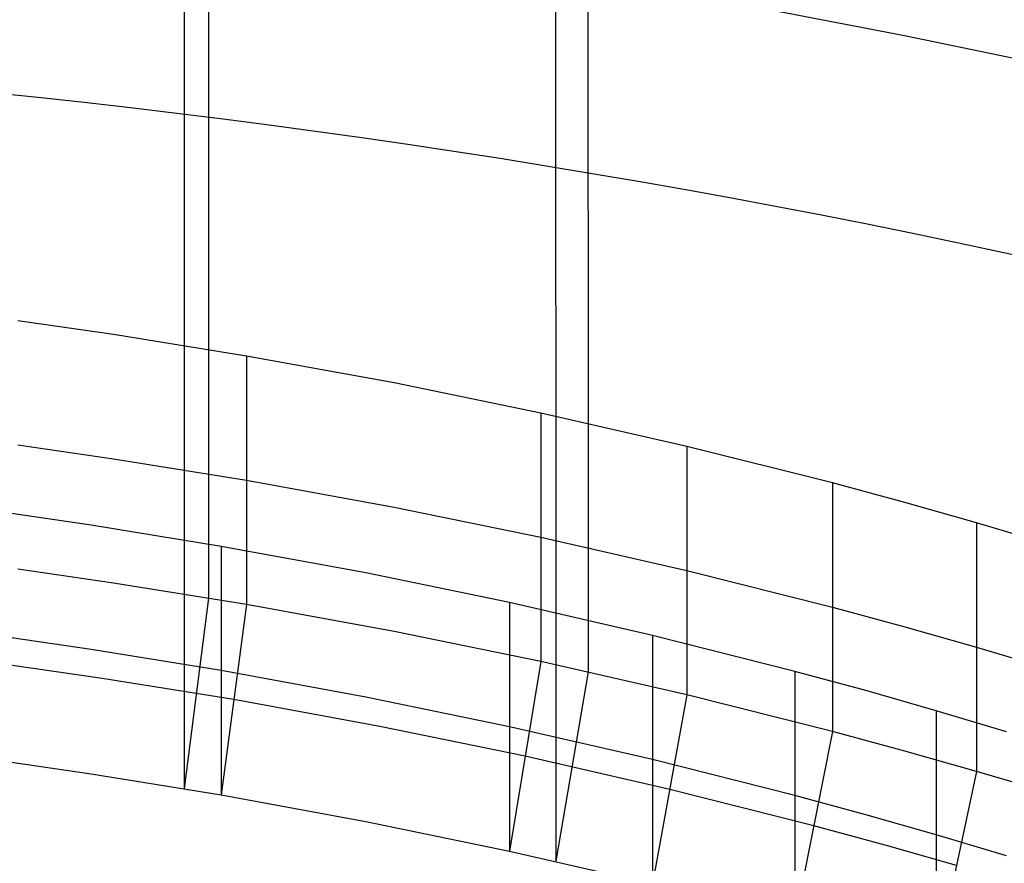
# Model space of a CAD drawing. Extents: x -260 to 296, y -277 to 294.
# Tile 152 of 241: x 62 to 108, y 206 to 245. Entities that reach past the tile are written whole.
import ezdxf

# ---------------------------------------------------------------- set-up
doc = ezdxf.new("R2010")
doc.units = 0
doc.layers.add('PREDEFINITO', color=7, linetype='CONTINUOUS')

msp = doc.modelspace()

# ---------------------------------------------------------------- linework, layer by layer
at = {"layer": 'PREDEFINITO'}
for p, q in [((70.956, 276.699, 785.734), (70.972, 229.585, 598.023)), ((88.434, 273.673, 784.276), (88.45, 226.184, 595.075)), ((69.84, 267.929, 787.884), (69.856, 220.815, 600.173)), ((86.95, 264.956, 786.412), (86.966, 217.467, 597.212)), ((66.589, 230.28, 598.613), (62.191, 230.915, 599.149)), ((72.713, 229.291, 597.773), (66.589, 230.28, 598.613)), ((70.972, 229.585, 598.023), (70.972, 218.143, 552.437)), ((79.516, 228.049, 596.704), (72.713, 229.291, 597.773)), ((72.713, 229.291, 597.773), (72.713, 217.85, 552.187)), ((86.269, 226.664, 595.497), (79.516, 228.049, 596.704)), ((93.005, 225.129, 594.14), (86.269, 226.664, 595.497)), ((86.269, 226.664, 595.497), (86.269, 215.222, 549.911)), ((88.45, 226.184, 595.075), (88.45, 214.742, 549.489)), ((62.191, 225.194, 576.356), (66.589, 224.559, 575.82)), ((99.702, 223.444, 592.62), (93.005, 225.129, 594.14)), ((93.005, 225.129, 594.14), (93.005, 213.687, 548.554)), ((66.589, 224.559, 575.82), (72.713, 223.57, 574.98)), ((72.713, 223.57, 574.98), (79.516, 222.328, 573.911)), ((103.037, 222.542, 591.785), (99.702, 223.444, 592.62)), ((99.702, 223.444, 592.62), (99.702, 212.002, 547.034)), ((79.516, 222.328, 573.911), (86.269, 220.943, 572.704)), ((106.347, 221.603, 590.896), (103.037, 222.542, 591.785)), ((65.565, 221.499, 600.766), (61.259, 222.125, 601.304)), ((71.559, 220.526, 599.922), (65.565, 221.499, 600.766)), ((109.648, 220.622, 589.944), (106.347, 221.603, 590.896)), ((106.347, 221.603, 590.896), (106.347, 210.162, 545.31)), ((86.269, 220.943, 572.704), (93.005, 219.408, 571.347)), ((69.856, 220.815, 600.173), (69.856, 209.373, 554.587)), ((78.219, 219.304, 598.849), (71.559, 220.526, 599.922)), ((71.559, 220.526, 599.922), (71.559, 209.085, 554.336)), ((66.589, 218.838, 553.027), (62.191, 219.473, 553.563)), ((84.83, 217.94, 597.636), (78.219, 219.304, 598.849)), ((93.005, 219.408, 571.347), (99.702, 217.723, 569.827)), ((72.713, 217.85, 552.187), (66.589, 218.838, 553.027)), ((70.972, 218.143, 552.437), (69.856, 209.373, 554.587)), ((72.713, 217.85, 552.187), (71.56, 209.085, 554.336)), ((79.516, 216.608, 551.118), (72.713, 217.85, 552.187)), ((91.423, 216.429, 596.273), (84.83, 217.94, 597.636)), ((84.83, 217.94, 597.636), (84.83, 206.498, 552.05)), ((99.702, 217.723, 569.827), (103.037, 216.821, 568.992)), ((86.965, 217.467, 597.212), (86.965, 206.026, 551.626)), ((103.037, 216.821, 568.992), (106.347, 215.883, 568.103)), ((65.565, 215.779, 577.973), (61.259, 216.404, 578.511)), ((86.269, 215.222, 549.911), (79.516, 216.608, 551.118)), ((97.979, 214.77, 594.747), (91.423, 216.429, 596.273)), ((91.423, 216.429, 596.273), (91.423, 204.987, 550.687)), ((106.347, 215.883, 568.103), (109.648, 214.901, 567.151)), ((71.559, 214.806, 577.129), (65.565, 215.779, 577.973)), ((66.077, 214.448, 554.104), (61.725, 215.078, 554.641)), ((86.269, 215.222, 549.911), (84.83, 206.498, 552.05)), ((93.005, 213.687, 548.554), (86.269, 215.222, 549.911)), ((78.219, 213.583, 576.056), (71.559, 214.806, 577.129)), ((88.45, 214.742, 549.489), (86.966, 206.026, 551.626)), ((101.243, 213.882, 593.908), (97.979, 214.77, 594.747)), ((97.979, 214.77, 594.747), (97.979, 203.328, 549.161)), ((72.136, 213.467, 553.261), (66.077, 214.448, 554.104)), ((84.83, 212.219, 574.843), (78.219, 213.583, 576.056)), ((93.005, 213.687, 548.554), (91.424, 204.987, 550.687)), ((99.702, 212.002, 547.034), (93.005, 213.687, 548.554)), ((104.484, 212.957, 593.016), (101.243, 213.882, 593.908)), ((78.868, 212.235, 552.19), (72.136, 213.467, 553.261)), ((107.715, 211.991, 592.06), (104.484, 212.957, 593.016)), ((104.484, 212.957, 593.016), (104.484, 201.515, 547.43)), ((85.55, 210.86, 550.98), (78.868, 212.235, 552.19)), ((91.423, 210.708, 573.48), (84.83, 212.219, 574.843)), ((99.702, 212.002, 547.034), (97.98, 203.328, 549.161)), ((103.037, 211.101, 546.199), (99.702, 212.002, 547.034)), ((92.214, 209.337, 549.621), (85.55, 210.86, 550.98)), ((106.347, 210.162, 545.31), (103.037, 211.101, 546.199)), ((61.259, 210.683, 555.718), (65.565, 210.058, 555.18)), ((97.979, 209.049, 571.954), (91.423, 210.708, 573.48)), ((65.565, 210.058, 555.18), (71.559, 209.085, 554.336)), ((106.347, 210.162, 545.31), (104.484, 201.515, 547.43)), ((109.648, 209.181, 544.358), (106.347, 210.162, 545.31)), ((71.559, 209.085, 554.336), (78.219, 207.862, 553.263)), ((98.841, 207.665, 548.097), (92.214, 209.337, 549.621)), ((101.243, 208.161, 571.115), (97.979, 209.049, 571.954)), ((104.484, 207.236, 570.223), (101.243, 208.161, 571.115)), ((78.219, 207.862, 553.263), (84.83, 206.498, 552.05)), ((102.14, 206.77, 547.261), (98.841, 207.665, 548.097)), ((107.715, 206.27, 569.267), (104.484, 207.236, 570.223)), ((84.83, 206.498, 552.05), (91.423, 204.987, 550.687)), ((105.416, 205.838, 546.37), (102.14, 206.77, 547.261))]:
    msp.add_line(p, q, dxfattribs=at)
at = {"layer": 'PREDEFINITO', "extrusion": (8.21944e-05, -0.238151, -0.971228)}
for centre, radius, start, end in [((18.012, 337.623, -716.075), 421.946, 270.01018, 289.10717), ((18.013, 337.812, -716.075), 413.035, 270.01, 289.10687)]:
    msp.add_arc(centre, radius, start, end, dxfattribs=at)

doc.saveas('drawing.dxf')
